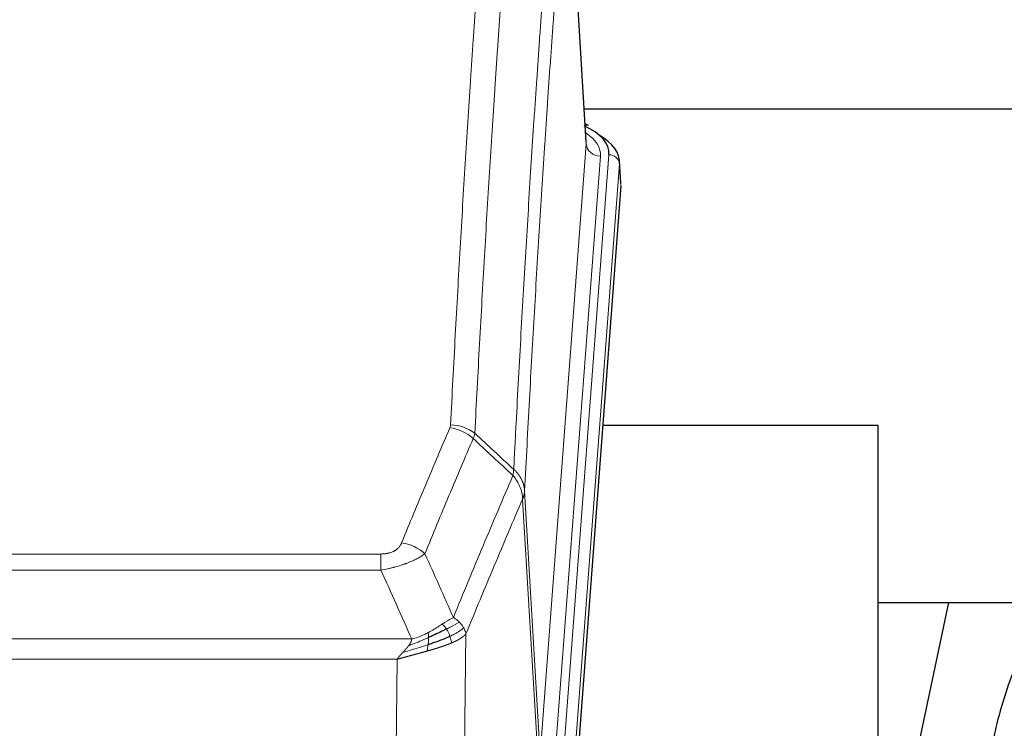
# Model space of a CAD drawing. Header units: inches. Extents: x 0 to 23760, y -13 to 16800.
# Tile 194 of 209: x 18155 to 18434, y 14155 to 14356. Entities that reach past the tile are written whole.
import ezdxf

# ---------------------------------------------------------------- set-up
doc = ezdxf.new("R2010")
doc.units = ezdxf.units.IN
doc.layers.add('254', color=7, linetype='Continuous', true_color=0xffffff)

msp = doc.modelspace()

# ---------------------------------------------------------------- linework, layer by layer
at = {"layer": '254', "color": 110, "linetype": 'Continuous', "lineweight": 13}
for p, q in [((18315.481, 14320.661), (18310.233, 14407.251)), ((18302.414, 14147.888), (18315.481, 14320.661)), ((18319.473, 14317.235), (18306.406, 14144.462)), ((18308.754, 14144.309), (18321.864, 14317.67)), ((18324.858, 14315.1), (18311.748, 14141.739)), ((18325.239, 14308.82), (18324.858, 14315.1)), ((18298.038, 14222.565), (18302.414, 14147.888)), ((18301.833, 14145.979), (18297.481, 14220.231)), ((18052.046, 14204.684), (18257.388, 14204.684)), ((18257.388, 14200.12), (18257.388, 14204.684)), ((18257.388, 14200.12), (18052.046, 14200.12)), ((18281.439, 14182.086), (18280.481, 14106.436)), ((18043.314, 14180.641), (18266.12, 14180.641)), ((18262.007, 14174.897), (18047.427, 14174.897)), ((18261.038, 14098.401), (18262.007, 14174.897))]:
    msp.add_line(p, q, dxfattribs=at)
at = {"layer": '254', "color": 2, "linetype": 'Continuous', "lineweight": 25}
for p, q in [((18315.485, 14321.237), (18310.235, 14407.873)), ((18314.879, 14330.631), (18481.067, 14330.631)), ((18316.117, 14325.944), (18315.173, 14326.379)), ((18325.245, 14309.604), (18324.864, 14315.886)), ((18325.239, 14308.82), (18312.121, 14135.367)), ((18398.057, 14241.056), (18320.114, 14241.056)), ((18398.057, 14052.255), (18398.057, 14241.056)), ((18398.052, 14190.977), (18469.73, 14190.977)), ((18417.9, 14190.975), (18398.057, 14096.819))]:
    msp.add_line(p, q, dxfattribs=at)
for centre, major_axis, ratio, start_param, end_param in [((18297.845, 14318.044), (24.034, 0.016), 0.461198, 6.2480186, 7.0671317), ((18314.859, 14323.22), (1.258, 2.724), 0.6272114, 6.2831797, 6.7581181), ((18297.845, 14315.383), (27.03, 0.194), 0.4633579, 6.2451225, 6.9481136)]:
    msp.add_ellipse(centre, major_axis=major_axis, ratio=ratio, start_param=start_param, end_param=end_param, dxfattribs=at)
at = {"layer": '254', "color": 110, "linetype": 'Continuous', "lineweight": 13}
for centre, major_axis, ratio, start_param, end_param in [((18295.453, 14317.609), (24.034, 0.016), 0.461198, 6.2480186, 6.8801307), ((18319.473, 14320.783), (3.989, -0.302), 0.8864705, 3.2608937, 4.7793301), ((18321.864, 14315.009), (2.991, -0.226), 0.8864705, 0.119301, 1.6377375), ((18276.896, 14232.144), (-9.188, 3.948), 0.8056434, 4.2999866, 5.045624), ((18277.084, 14232.936), (-9.987, 0.512), 0.8285973, 3.9974013, 4.7548106), ((18263.235, 14199.682), (9.245, -3.812), 0.7933159, 1.14397, 1.886928)]:
    msp.add_ellipse(centre, major_axis=major_axis, ratio=ratio, start_param=start_param, end_param=end_param, dxfattribs=at)
for points, knots in [([(18277.084, 14241.225), (18277.522, 14249.804), (18278.412, 14266.722), (18279.333, 14283.164), (18280.035, 14295.317), (18280.271, 14299.339), (18280.746, 14307.321), (18280.986, 14311.283), (18281.712, 14323.078), (18282.203, 14330.82), (18282.826, 14340.344), (18282.952, 14342.241), (18283.203, 14346.02), (18283.581, 14351.664), (18283.964, 14357.238), (18284.734, 14368.293), (18285.777, 14382.782), (18287.384, 14403.767), (18288.485, 14417.257), (18289.042, 14423.877)], [0, 0, 0, 0, 0.125, 0.25, 0.25, 0.3125, 0.3125, 0.375, 0.375, 0.5, 0.5, 0.53125, 0.53125, 0.5625, 0.625, 0.625, 0.75, 0.875, 1, 1, 1, 1]), ([(18295.926, 14421.287), (18295.367, 14414.675), (18294.265, 14401.2), (18292.656, 14380.24), (18291.612, 14365.767), (18290.84, 14354.726), (18290.457, 14349.158), (18290.078, 14343.52), (18289.827, 14339.746), (18289.701, 14337.851), (18289.077, 14328.338), (18288.585, 14320.605), (18287.859, 14308.824), (18287.619, 14304.867), (18287.142, 14296.894), (18286.906, 14292.877), (18286.203, 14280.739), (18285.281, 14264.316), (18284.39, 14247.417), (18283.951, 14238.849)], [0, 0, 0, 0, 0.125, 0.25, 0.375, 0.375, 0.4375, 0.46875, 0.46875, 0.5, 0.5, 0.625, 0.625, 0.6875, 0.6875, 0.75, 0.75, 0.875, 1, 1, 1, 1]), ([(18294.948, 14228.627), (18295.004, 14229.717), (18295.06, 14230.805), (18295.172, 14232.978), (18295.34, 14236.231), (18295.736, 14243.781), (18296.08, 14250.183), (18296.773, 14262.892), (18297.713, 14279.59), (18299.171, 14303.891), (18300.176, 14319.596), (18300.75, 14328.29), (18300.814, 14329.254), (18300.942, 14331.178), (18301.134, 14334.058), (18301.586, 14340.737), (18301.977, 14346.389), (18302.306, 14351.06), (18302.372, 14351.992), (18302.503, 14353.852), (18302.702, 14356.636), (18303.167, 14363.09), (18303.57, 14368.548), (18304.381, 14379.367), (18305.478, 14393.532), (18306.606, 14407.176), (18307.177, 14413.867)], [0, 0, 0, 0, 0.015625, 0.015625, 0.03125, 0.0625, 0.125, 0.125, 0.25, 0.375, 0.5, 0.5, 0.515625, 0.515625, 0.53125, 0.5625, 0.625, 0.625, 0.640625, 0.640625, 0.65625, 0.6875, 0.75, 0.75, 0.875, 1, 1, 1, 1]), ([(18310.233, 14407.251), (18309.663, 14400.578), (18308.538, 14386.972), (18307.444, 14372.847), (18306.635, 14362.059), (18306.233, 14356.617), (18305.769, 14350.182), (18305.572, 14347.406), (18305.44, 14345.551), (18305.375, 14344.622), (18305.047, 14339.965), (18304.657, 14334.329), (18304.206, 14327.67), (18304.014, 14324.799), (18303.887, 14322.88), (18303.823, 14321.919), (18303.251, 14313.251), (18302.249, 14297.594), (18300.795, 14273.368), (18299.388, 14248.399), (18298.482, 14231.259), (18298.038, 14222.565)], [0, 0, 0, 0, 0.125, 0.25, 0.25, 0.3125, 0.34375, 0.359375, 0.359375, 0.375, 0.375, 0.4375, 0.46875, 0.484375, 0.484375, 0.5, 0.5, 0.625, 0.75, 0.875, 1, 1, 1, 1]), ([(18263.235, 14207.838), (18264.369, 14210.599), (18265.504, 14213.349), (18267.777, 14218.827), (18268.914, 14221.555), (18272.33, 14229.703), (18274.611, 14235.089), (18276.896, 14240.43)], [0, 0, 0, 0, 0.25, 0.25, 0.5, 0.5, 1, 1, 1, 1]), ([(18277.084, 14241.225), (18277.077, 14241.091), (18277.058, 14240.957), (18276.996, 14240.692), (18276.952, 14240.561), (18276.896, 14240.43)], [0, 0, 0, 0, 0.5, 0.5, 1, 1, 1, 1]), ([(18283.493, 14237.343), (18281.205, 14232.007), (18278.921, 14226.625), (18275.501, 14218.484), (18274.362, 14215.759), (18272.087, 14210.287), (18270.951, 14207.539), (18269.815, 14204.78)], [0, 0, 0, 0, 0.5, 0.5, 0.75, 0.75, 1, 1, 1, 1]), ([(18277.882, 14186.732), (18279.28, 14190.147), (18280.68, 14193.545), (18283.482, 14200.307), (18284.885, 14203.671), (18289.098, 14213.71), (18291.914, 14220.334), (18294.736, 14226.889)], [0, 0, 0, 0, 0.25, 0.25, 0.5, 0.5, 1, 1, 1, 1]), ([(18294.948, 14228.627), (18294.927, 14228.363), (18294.912, 14228.076), (18294.854, 14227.486), (18294.811, 14227.183), (18294.736, 14226.889)], [0, 0, 0, 0, 0.5, 0.5, 1, 1, 1, 1]), ([(18294.736, 14226.889), (18295.145, 14226.406), (18295.518, 14225.896), (18296.176, 14224.832), (18296.462, 14224.279), (18296.933, 14223.148), (18297.119, 14222.569), (18297.382, 14221.402), (18297.46, 14220.814), (18297.481, 14220.231)], [0, 0, 0, 0, 0.25, 0.25, 0.5, 0.5, 0.75, 0.75, 1, 1, 1, 1]), ([(18294.948, 14228.627), (18294.961, 14228.615), (18294.986, 14228.592), (18295.024, 14228.558), (18295.062, 14228.523), (18295.101, 14228.487), (18295.139, 14228.452), (18295.177, 14228.415), (18295.216, 14228.378), (18295.254, 14228.341), (18295.293, 14228.304), (18295.332, 14228.265), (18295.371, 14228.227), (18295.41, 14228.188), (18295.449, 14228.148), (18295.488, 14228.108), (18295.527, 14228.067), (18295.566, 14228.026), (18295.605, 14227.985), (18295.644, 14227.943), (18295.684, 14227.9), (18295.723, 14227.857), (18295.762, 14227.813), (18295.801, 14227.769), (18295.841, 14227.725), (18295.88, 14227.68), (18295.919, 14227.634), (18295.958, 14227.588), (18295.997, 14227.541), (18296.036, 14227.494), (18296.075, 14227.446), (18296.114, 14227.398), (18296.153, 14227.349), (18296.191, 14227.3), (18296.23, 14227.25), (18296.268, 14227.2), (18296.307, 14227.149), (18296.345, 14227.098), (18296.383, 14227.046), (18296.421, 14226.993), (18296.459, 14226.94), (18296.497, 14226.887), (18296.534, 14226.832), (18296.571, 14226.778), (18296.609, 14226.723), (18296.645, 14226.667), (18296.682, 14226.61), (18296.719, 14226.553), (18296.755, 14226.496), (18296.791, 14226.438), (18296.826, 14226.379), (18296.862, 14226.32), (18296.897, 14226.261), (18296.932, 14226.2), (18296.967, 14226.139), (18297.001, 14226.078), (18297.035, 14226.016), (18297.068, 14225.954), (18297.102, 14225.89), (18297.137, 14225.822), (18297.174, 14225.749), (18297.212, 14225.672), (18297.25, 14225.594), (18297.286, 14225.515), (18297.322, 14225.437), (18297.357, 14225.358), (18297.392, 14225.279), (18297.425, 14225.199), (18297.458, 14225.119), (18297.489, 14225.04), (18297.52, 14224.959), (18297.55, 14224.879), (18297.579, 14224.799), (18297.608, 14224.718), (18297.635, 14224.637), (18297.662, 14224.556), (18297.688, 14224.474), (18297.712, 14224.393), (18297.736, 14224.311), (18297.76, 14224.229), (18297.782, 14224.147), (18297.803, 14224.065), (18297.824, 14223.982), (18297.843, 14223.9), (18297.862, 14223.817), (18297.88, 14223.734), (18297.897, 14223.651), (18297.913, 14223.568), (18297.929, 14223.485), (18297.943, 14223.402), (18297.956, 14223.318), (18297.969, 14223.235), (18297.981, 14223.151), (18297.992, 14223.068), (18298.002, 14222.984), (18298.011, 14222.9), (18298.019, 14222.816), (18298.026, 14222.733), (18298.032, 14222.649), (18298.036, 14222.593), (18298.038, 14222.565)], [0, 0, 0, 0, 0.0069372, 0.0139334, 0.0209887, 0.028103, 0.0352764, 0.0425088, 0.0498003, 0.0571509, 0.0645605, 0.0720292, 0.0795569, 0.0871437, 0.0947896, 0.1024945, 0.1102584, 0.1180815, 0.1259636, 0.1339048, 0.141905, 0.1499643, 0.1580827, 0.1662601, 0.1744966, 0.1827922, 0.1911468, 0.1995605, 0.2080333, 0.2165651, 0.225156, 0.233806, 0.2425151, 0.2512832, 0.2601104, 0.2689967, 0.277942, 0.2869465, 0.29601, 0.3051325, 0.3143142, 0.3235549, 0.3328547, 0.3422136, 0.3516315, 0.3611085, 0.3706446, 0.3802398, 0.3898941, 0.3996074, 0.4093798, 0.4192113, 0.4291019, 0.4390515, 0.4490602, 0.459128, 0.4692549, 0.4794409, 0.4896859, 0.4999901, 0.5124905, 0.524991, 0.5374914, 0.5499918, 0.5624922, 0.5749926, 0.587493, 0.5999934, 0.6124937, 0.6249941, 0.6374944, 0.6499948, 0.6624951, 0.6749954, 0.6874957, 0.699996, 0.7124963, 0.7249966, 0.7374968, 0.7499971, 0.7624973, 0.7749976, 0.7874978, 0.799998, 0.8124982, 0.8249984, 0.8374986, 0.8499988, 0.8624989, 0.8749991, 0.8874992, 0.8999993, 0.9124995, 0.9249996, 0.9374997, 0.9499998, 0.9624998, 0.9749999, 0.9875, 1, 1, 1, 1]), ([(18298.038, 14222.565), (18298.037, 14222.558), (18298.036, 14222.532), (18298.032, 14222.475), (18298.026, 14222.384), (18298.014, 14222.257), (18297.995, 14222.095), (18297.967, 14221.897), (18297.925, 14221.665), (18297.881, 14221.466), (18297.842, 14221.312), (18297.817, 14221.216), (18297.791, 14221.122), (18297.764, 14221.031), (18297.737, 14220.941), (18297.709, 14220.854), (18297.681, 14220.769), (18297.652, 14220.685), (18297.624, 14220.605), (18297.595, 14220.526), (18297.567, 14220.449), (18297.538, 14220.375), (18297.51, 14220.302), (18297.491, 14220.255), (18297.481, 14220.231)], [0, 0, 0, 0, 0.0092499, 0.0337179, 0.073404, 0.128308, 0.1984299, 0.2837694, 0.3843264, 0.5001005, 0.5424888, 0.5838484, 0.6241794, 0.6634821, 0.7017567, 0.7390032, 0.7752221, 0.8104134, 0.8445775, 0.8777146, 0.909825, 0.9409091, 0.9709673, 1, 1, 1, 1]), ([(18297.481, 14220.231), (18294.796, 14213.998), (18292.116, 14207.703), (18288.105, 14198.167), (18286.77, 14194.973), (18284.102, 14188.553), (18282.77, 14185.327), (18281.439, 14182.086)], [0, 0, 0, 0, 0.5, 0.5, 0.75, 0.75, 1, 1, 1, 1]), ([(18263.235, 14207.838), (18263.214, 14207.787), (18263.192, 14207.736), (18263.146, 14207.634), (18263.122, 14207.583), (18263.046, 14207.432), (18262.992, 14207.332), (18262.874, 14207.134), (18262.811, 14207.037), (18262.674, 14206.844), (18262.601, 14206.749), (18262.443, 14206.561), (18262.359, 14206.468), (18262.224, 14206.332), (18262.178, 14206.286), (18262.081, 14206.197), (18262.031, 14206.152), (18261.878, 14206.021), (18261.77, 14205.937), (18261.542, 14205.774), (18261.422, 14205.695), (18261.232, 14205.582), (18261.135, 14205.527), (18261.034, 14205.474), (18260.966, 14205.438), (18260.931, 14205.421), (18260.757, 14205.335), (18260.613, 14205.272), (18260.166, 14205.095), (18259.849, 14204.996), (18259.429, 14204.896), (18259.343, 14204.877), (18259.17, 14204.842), (18259.084, 14204.826), (18258.822, 14204.782), (18258.646, 14204.758), (18258.291, 14204.721), (18258.113, 14204.707), (18257.752, 14204.688), (18257.571, 14204.684), (18257.388, 14204.684)], [0, 0, 0, 0, 0.03125, 0.03125, 0.0625, 0.0625, 0.125, 0.125, 0.1875, 0.1875, 0.25, 0.25, 0.3125, 0.3125, 0.34375, 0.34375, 0.375, 0.375, 0.4375, 0.4375, 0.5, 0.5, 0.53125, 0.546875, 0.546875, 0.5625, 0.5625, 0.625, 0.625, 0.75, 0.75, 0.78125, 0.78125, 0.8125, 0.8125, 0.875, 0.875, 0.9375, 0.9375, 1, 1, 1, 1]), ([(18269.815, 14204.78), (18269.518, 14204.547), (18269.191, 14204.316), (18268.478, 14203.859), (18268.092, 14203.632), (18267.464, 14203.296), (18267.192, 14203.157), (18266.906, 14203.018), (18266.791, 14202.963), (18266.733, 14202.935), (18266.558, 14202.853), (18266.439, 14202.798), (18265.837, 14202.527), (18265.327, 14202.316), (18264.655, 14202.06), (18264.519, 14202.01), (18264.312, 14201.934), (18264.242, 14201.909), (18264.103, 14201.859), (18264.033, 14201.835), (18263.68, 14201.712), (18263.394, 14201.616), (18262.517, 14201.335), (18261.913, 14201.157), (18261.209, 14200.968), (18261.13, 14200.947), (18260.973, 14200.906), (18260.894, 14200.885), (18260.656, 14200.824), (18260.496, 14200.784), (18260.017, 14200.667), (18259.694, 14200.591), (18258.719, 14200.374), (18258.059, 14200.241), (18257.388, 14200.12)], [0, 0, 0, 0, 0.125, 0.125, 0.25, 0.25, 0.3125, 0.328125, 0.328125, 0.34375, 0.34375, 0.375, 0.375, 0.5, 0.5, 0.53125, 0.53125, 0.546875, 0.546875, 0.5625, 0.5625, 0.625, 0.625, 0.75, 0.75, 0.765625, 0.765625, 0.78125, 0.78125, 0.8125, 0.8125, 0.875, 0.875, 1, 1, 1, 1]), ([(18274.707, 14184.837), (18274.557, 14184.74), (18274.406, 14184.642), (18273.792, 14184.245), (18273.312, 14183.938), (18272.318, 14183.324), (18271.804, 14183.017), (18271.096, 14182.623), (18270.918, 14182.525), (18270.738, 14182.429)], [0, 0, 0, 0, 0.125, 0.125, 0.5, 0.5, 0.875, 0.875, 1, 1, 1, 1]), ([(18277.882, 14186.732), (18277.189, 14186.405), (18276.423, 14185.939), (18275.296, 14185.219), (18275.006, 14185.031), (18274.707, 14184.837)], [0, 0, 0, 0, 0.75, 0.75, 1, 1, 1, 1]), ([(18275.931, 14183.457), (18275.833, 14183.612), (18275.731, 14183.76), (18275.474, 14184.104), (18275.317, 14184.288), (18275.006, 14184.603), (18274.853, 14184.735), (18274.707, 14184.837)], [0, 0, 0, 0, 0.25, 0.25, 0.625, 0.625, 1, 1, 1, 1]), ([(18279.589, 14185.388), (18278.891, 14185.005), (18278.02, 14184.533), (18276.659, 14183.827), (18276.303, 14183.644), (18275.931, 14183.457)], [0, 0, 0, 0, 0.75, 0.75, 1, 1, 1, 1]), ([(18279.589, 14185.388), (18279.467, 14185.511), (18279.339, 14185.633), (18279.006, 14185.928), (18278.796, 14186.1), (18278.354, 14186.427), (18278.123, 14186.584), (18277.882, 14186.732)], [0, 0, 0, 0, 0.25, 0.25, 0.625, 0.625, 1, 1, 1, 1]), ([(18280.8, 14183.8), (18280.761, 14183.869), (18280.72, 14183.938), (18280.553, 14184.214), (18280.414, 14184.418), (18280.11, 14184.816), (18279.946, 14185.011), (18279.711, 14185.263), (18279.651, 14185.326), (18279.589, 14185.388)], [0, 0, 0, 0, 0.125, 0.125, 0.5, 0.5, 0.875, 0.875, 1, 1, 1, 1]), ([(18270.738, 14182.429), (18270.377, 14182.237), (18270.01, 14182.052), (18268.516, 14181.349), (18267.34, 14180.906), (18266.12, 14180.641)], [0, 0, 0, 0, 0.25, 0.25, 1, 1, 1, 1]), ([(18270.888, 14181.06), (18270.89, 14181.215), (18270.888, 14181.363), (18270.875, 14181.706), (18270.859, 14181.89), (18270.81, 14182.202), (18270.778, 14182.331), (18270.738, 14182.429)], [0, 0, 0, 0, 0.25, 0.25, 0.625, 0.625, 1, 1, 1, 1]), ([(18276.917, 14181.384), (18276.886, 14181.472), (18276.854, 14181.561), (18276.719, 14181.918), (18276.606, 14182.189), (18276.357, 14182.717), (18276.221, 14182.975), (18276.029, 14183.3), (18275.981, 14183.379), (18275.931, 14183.457)], [0, 0, 0, 0, 0.125, 0.125, 0.5, 0.5, 0.875, 0.875, 1, 1, 1, 1]), ([(18280.8, 14183.8), (18280.187, 14183.216), (18279.292, 14182.607), (18277.762, 14181.792), (18277.352, 14181.588), (18276.917, 14181.384)], [0, 0, 0, 0, 0.75, 0.75, 1, 1, 1, 1]), ([(18281.439, 14182.086), (18281.433, 14182.079), (18281.421, 14182.065), (18281.403, 14182.043), (18281.385, 14182.022), (18281.366, 14182.001), (18281.348, 14181.979), (18281.329, 14181.958), (18281.31, 14181.937), (18281.291, 14181.916), (18281.272, 14181.895), (18281.252, 14181.875), (18281.233, 14181.854), (18281.213, 14181.833), (18281.193, 14181.813), (18281.173, 14181.792), (18281.153, 14181.772), (18281.132, 14181.752), (18281.112, 14181.731), (18281.091, 14181.711), (18281.07, 14181.691), (18281.049, 14181.671), (18281.028, 14181.652), (18281.007, 14181.632), (18280.986, 14181.612), (18280.964, 14181.592), (18280.942, 14181.573), (18280.921, 14181.554), (18280.899, 14181.534), (18280.877, 14181.515), (18280.855, 14181.496), (18280.833, 14181.477), (18280.81, 14181.458), (18280.788, 14181.439), (18280.765, 14181.42), (18280.743, 14181.401), (18280.72, 14181.383), (18280.697, 14181.364), (18280.674, 14181.346), (18280.651, 14181.327), (18280.628, 14181.309), (18280.605, 14181.291), (18280.582, 14181.273), (18280.558, 14181.254), (18280.535, 14181.237), (18280.511, 14181.219), (18280.487, 14181.201), (18280.464, 14181.183), (18280.44, 14181.165), (18280.416, 14181.148), (18280.392, 14181.13), (18280.368, 14181.113), (18280.344, 14181.096), (18280.32, 14181.079), (18280.296, 14181.061), (18280.272, 14181.044), (18280.247, 14181.027), (18280.223, 14181.011), (18280.199, 14180.994), (18280.174, 14180.977), (18280.15, 14180.96), (18280.125, 14180.944), (18280.1, 14180.927), (18280.076, 14180.911), (18280.051, 14180.895), (18280.026, 14180.879), (18280.002, 14180.862), (18279.977, 14180.846), (18279.952, 14180.83), (18279.927, 14180.814), (18279.902, 14180.799), (18279.877, 14180.783), (18279.852, 14180.767), (18279.827, 14180.752), (18279.802, 14180.736), (18279.777, 14180.721), (18279.752, 14180.706), (18279.727, 14180.69), (18279.702, 14180.675), (18279.677, 14180.66), (18279.652, 14180.645), (18279.627, 14180.63), (18279.602, 14180.615), (18279.577, 14180.601), (18279.552, 14180.586), (18279.527, 14180.571), (18279.502, 14180.557), (18279.477, 14180.542), (18279.452, 14180.528), (18279.427, 14180.514), (18279.402, 14180.499), (18279.377, 14180.485), (18279.351, 14180.471), (18279.326, 14180.457), (18279.301, 14180.443), (18279.276, 14180.43), (18279.252, 14180.416), (18279.227, 14180.402), (18279.202, 14180.389), (18279.177, 14180.375), (18279.152, 14180.362), (18279.127, 14180.348), (18279.102, 14180.335), (18279.077, 14180.322), (18279.053, 14180.309), (18279.028, 14180.296), (18279.003, 14180.283), (18278.979, 14180.27), (18278.954, 14180.257), (18278.929, 14180.244), (18278.905, 14180.232), (18278.88, 14180.219), (18278.856, 14180.206), (18278.832, 14180.194), (18278.807, 14180.182), (18278.783, 14180.169), (18278.759, 14180.157), (18278.735, 14180.145), (18278.71, 14180.133), (18278.686, 14180.121), (18278.662, 14180.109), (18278.638, 14180.097), (18278.614, 14180.085), (18278.59, 14180.074), (18278.567, 14180.062), (18278.543, 14180.051), (18278.519, 14180.039), (18278.496, 14180.028), (18278.472, 14180.016), (18278.449, 14180.005), (18278.425, 14179.994), (18278.402, 14179.983), (18278.379, 14179.972), (18278.356, 14179.961), (18278.332, 14179.95), (18278.309, 14179.939), (18278.286, 14179.928), (18278.264, 14179.918), (18278.241, 14179.907), (18278.218, 14179.896), (18278.195, 14179.886), (18278.173, 14179.875), (18278.15, 14179.865), (18278.128, 14179.855), (18278.106, 14179.845), (18278.084, 14179.835), (18278.061, 14179.824), (18278.039, 14179.814), (18278.017, 14179.805), (18277.996, 14179.795), (18277.974, 14179.785), (18277.952, 14179.775), (18277.931, 14179.766), (18277.909, 14179.756), (18277.888, 14179.746), (18277.867, 14179.737), (18277.845, 14179.728), (18277.824, 14179.718), (18277.803, 14179.709), (18277.783, 14179.7), (18277.762, 14179.691), (18277.741, 14179.682), (18277.721, 14179.673), (18277.7, 14179.664), (18277.68, 14179.655), (18277.66, 14179.646), (18277.64, 14179.638), (18277.62, 14179.629), (18277.6, 14179.62), (18277.58, 14179.612), (18277.56, 14179.603), (18277.541, 14179.595), (18277.521, 14179.587), (18277.502, 14179.578), (18277.483, 14179.57), (18277.464, 14179.562), (18277.445, 14179.554), (18277.426, 14179.546), (18277.413, 14179.541), (18277.407, 14179.538)], [0, 0, 0, 0, 0.0080212, 0.0160154, 0.0239827, 0.0319231, 0.0398365, 0.0477229, 0.0555824, 0.0634149, 0.0712205, 0.0789992, 0.0867509, 0.0944756, 0.1021734, 0.1098443, 0.1174881, 0.1251051, 0.1326951, 0.1402581, 0.1477942, 0.1553034, 0.1627856, 0.1702408, 0.1776691, 0.1850704, 0.1924448, 0.1997923, 0.2071128, 0.2144063, 0.2216729, 0.2289126, 0.2361253, 0.243311, 0.2504698, 0.2576016, 0.2647065, 0.2717845, 0.2788355, 0.2858595, 0.2928566, 0.2998268, 0.30677, 0.3136862, 0.3205755, 0.3274379, 0.3342733, 0.3410817, 0.3478632, 0.3546178, 0.3613454, 0.3680461, 0.3747198, 0.3813665, 0.3879863, 0.3945792, 0.4011451, 0.4076841, 0.4141961, 0.4206811, 0.4271393, 0.4335704, 0.4399746, 0.4463519, 0.4527022, 0.4590256, 0.465322, 0.4715915, 0.477834, 0.4840496, 0.4902382, 0.4963999, 0.5025346, 0.5086424, 0.5147232, 0.5207771, 0.526804, 0.532804, 0.5387771, 0.5447232, 0.5506423, 0.5565345, 0.5623997, 0.568238, 0.5740494, 0.5798338, 0.5855912, 0.5913217, 0.5970253, 0.6027019, 0.6083515, 0.6139742, 0.61957, 0.6251388, 0.6306807, 0.6361956, 0.6416836, 0.6471446, 0.6525787, 0.6579858, 0.663366, 0.6687192, 0.6740455, 0.6793448, 0.6846172, 0.6898627, 0.6950812, 0.7002727, 0.7054373, 0.710575, 0.7156857, 0.7207694, 0.7258262, 0.7308561, 0.735859, 0.740835, 0.745784, 0.7507061, 0.7556012, 0.7604694, 0.7653107, 0.7701249, 0.7749123, 0.7796727, 0.7844061, 0.7891127, 0.7937922, 0.7984448, 0.8030705, 0.8076692, 0.812241, 0.8167858, 0.8213037, 0.8257947, 0.8302587, 0.8346957, 0.8391058, 0.843489, 0.8478452, 0.8521745, 0.8564768, 0.8607522, 0.8650006, 0.8692221, 0.8734166, 0.8775842, 0.8817249, 0.8858386, 0.8899254, 0.8939852, 0.8980181, 0.902024, 0.906003, 0.909955, 0.9138802, 0.9177783, 0.9216495, 0.9254938, 0.9293111, 0.9331015, 0.936865, 0.9406015, 0.944311, 0.9479937, 0.9516493, 0.9552781, 0.9588799, 0.9624547, 0.9660026, 0.9695236, 0.9730176, 0.9764847, 0.9799249, 0.9833381, 0.9867243, 0.9900837, 0.993416, 0.9967215, 1, 1, 1, 1]), ([(18281.439, 14182.086), (18281.355, 14182.52), (18281.213, 14182.953), (18280.95, 14183.52), (18280.878, 14183.66), (18280.8, 14183.8)], [0, 0, 0, 0, 0.75, 0.75, 1, 1, 1, 1]), ([(18270.719, 14179), (18270.141, 14178.809), (18269.553, 14178.621), (18267.18, 14177.879), (18265.35, 14177.349), (18263.578, 14176.845)], [0, 0, 0, 0, 0.25, 0.25, 1, 1, 1, 1]), ([(18263.578, 14176.845), (18263.592, 14176.86), (18263.62, 14176.891), (18263.662, 14176.935), (18263.702, 14176.979), (18263.742, 14177.022), (18263.78, 14177.064), (18263.817, 14177.104), (18263.854, 14177.143), (18263.889, 14177.181), (18263.923, 14177.218), (18263.956, 14177.254), (18263.988, 14177.289), (18264.02, 14177.322), (18264.05, 14177.355), (18264.078, 14177.386), (18264.106, 14177.416), (18264.133, 14177.445), (18264.159, 14177.473), (18264.184, 14177.5), (18264.207, 14177.526), (18264.23, 14177.55), (18264.252, 14177.573), (18264.272, 14177.596), (18264.291, 14177.617), (18264.31, 14177.637), (18264.327, 14177.655), (18264.344, 14177.673), (18264.359, 14177.689), (18264.373, 14177.705), (18264.386, 14177.719), (18264.398, 14177.732), (18264.409, 14177.744), (18264.419, 14177.755), (18264.428, 14177.765), (18264.436, 14177.773), (18264.443, 14177.781), (18264.448, 14177.787), (18264.453, 14177.792), (18264.466, 14177.806), (18264.486, 14177.829), (18264.515, 14177.861), (18264.544, 14177.893), (18264.572, 14177.925), (18264.6, 14177.957), (18264.628, 14177.988), (18264.655, 14178.019), (18264.682, 14178.05), (18264.709, 14178.08), (18264.735, 14178.111), (18264.761, 14178.141), (18264.787, 14178.171), (18264.812, 14178.2), (18264.837, 14178.23), (18264.862, 14178.259), (18264.886, 14178.288), (18264.91, 14178.317), (18264.934, 14178.345), (18264.957, 14178.373), (18264.98, 14178.401), (18265.003, 14178.429), (18265.025, 14178.456), (18265.047, 14178.483), (18265.069, 14178.51), (18265.09, 14178.537), (18265.111, 14178.563), (18265.132, 14178.59), (18265.152, 14178.616), (18265.172, 14178.641), (18265.192, 14178.667), (18265.211, 14178.692), (18265.23, 14178.717), (18265.243, 14178.734), (18265.249, 14178.742)], [0, 0, 0, 0, 0.0247661, 0.0489206, 0.0724636, 0.0953949, 0.1177147, 0.1394229, 0.1605195, 0.1810045, 0.2008779, 0.2201398, 0.23879, 0.2568287, 0.2742558, 0.2910713, 0.3072753, 0.3228676, 0.3378484, 0.3522176, 0.3659752, 0.3791212, 0.3916556, 0.4035785, 0.4148897, 0.4255894, 0.4356775, 0.445154, 0.454019, 0.4622723, 0.4699141, 0.4769443, 0.4833629, 0.48917, 0.4943654, 0.4989493, 0.5029216, 0.5062824, 0.5090316, 0.5111692, 0.5284651, 0.5456049, 0.5625886, 0.5794163, 0.5960881, 0.612604, 0.6289642, 0.6451687, 0.6612176, 0.6771111, 0.6928491, 0.7084319, 0.7238594, 0.7391318, 0.7542492, 0.7692118, 0.7840195, 0.7986726, 0.8131712, 0.8275153, 0.8417051, 0.8557408, 0.8696224, 0.8833501, 0.8969241, 0.9103445, 0.9236114, 0.936725, 0.9496856, 0.9624932, 0.975148, 0.9876502, 1, 1, 1, 1]), ([(18270.888, 14181.06), (18270.43, 14180.856), (18269.966, 14180.652), (18268.096, 14179.847), (18266.659, 14179.264), (18265.249, 14178.742)], [0, 0, 0, 0, 0.25, 0.25, 1, 1, 1, 1]), ([(18265.249, 14178.742), (18265.257, 14178.753), (18265.273, 14178.774), (18265.297, 14178.806), (18265.32, 14178.838), (18265.343, 14178.87), (18265.365, 14178.901), (18265.388, 14178.933), (18265.41, 14178.964), (18265.431, 14178.996), (18265.453, 14179.027), (18265.474, 14179.058), (18265.494, 14179.089), (18265.515, 14179.12), (18265.535, 14179.151), (18265.554, 14179.182), (18265.574, 14179.212), (18265.593, 14179.243), (18265.611, 14179.273), (18265.63, 14179.304), (18265.648, 14179.334), (18265.665, 14179.364), (18265.683, 14179.394), (18265.7, 14179.424), (18265.716, 14179.454), (18265.733, 14179.484), (18265.749, 14179.513), (18265.764, 14179.543), (18265.78, 14179.572), (18265.795, 14179.602), (18265.809, 14179.631), (18265.824, 14179.66), (18265.838, 14179.689), (18265.851, 14179.718), (18265.865, 14179.747), (18265.878, 14179.775), (18265.89, 14179.804), (18265.903, 14179.833), (18265.915, 14179.861), (18265.927, 14179.889), (18265.938, 14179.918), (18265.949, 14179.946), (18265.96, 14179.974), (18265.97, 14180.002), (18265.98, 14180.029), (18265.99, 14180.057), (18265.999, 14180.085), (18266.008, 14180.112), (18266.017, 14180.14), (18266.025, 14180.167), (18266.033, 14180.194), (18266.041, 14180.221), (18266.049, 14180.248), (18266.056, 14180.275), (18266.062, 14180.302), (18266.069, 14180.328), (18266.075, 14180.355), (18266.081, 14180.382), (18266.086, 14180.408), (18266.091, 14180.434), (18266.096, 14180.46), (18266.1, 14180.486), (18266.104, 14180.512), (18266.108, 14180.538), (18266.111, 14180.564), (18266.115, 14180.59), (18266.117, 14180.615), (18266.119, 14180.632), (18266.12, 14180.641)], [0, 0, 0, 0, 0.0185022, 0.0368847, 0.0551481, 0.073293, 0.0913199, 0.1092294, 0.1270222, 0.1446988, 0.1622598, 0.1797059, 0.1970378, 0.2142561, 0.2313614, 0.2483544, 0.265236, 0.2820066, 0.2986672, 0.3152184, 0.331661, 0.3479958, 0.3642235, 0.380345, 0.3963611, 0.4122725, 0.4280803, 0.4437851, 0.459388, 0.4748898, 0.4902915, 0.5055939, 0.5207981, 0.535905, 0.5509156, 0.565831, 0.5806521, 0.5953801, 0.6100159, 0.6245607, 0.6390157, 0.6533819, 0.6676604, 0.6818526, 0.6959596, 0.7099825, 0.7239227, 0.7377815, 0.75156, 0.7652597, 0.7788818, 0.7924277, 0.8058989, 0.8192966, 0.8326224, 0.8458776, 0.8590638, 0.8721825, 0.8852351, 0.8982233, 0.9111485, 0.9240124, 0.9368166, 0.9495628, 0.9622525, 0.9748874, 0.9874694, 1, 1, 1, 1]), ([(18277.407, 14179.538), (18277.392, 14179.532), (18277.363, 14179.52), (18277.319, 14179.501), (18277.275, 14179.482), (18277.23, 14179.464), (18277.186, 14179.445), (18277.141, 14179.427), (18277.096, 14179.409), (18277.051, 14179.39), (18277.007, 14179.372), (18276.961, 14179.354), (18276.916, 14179.336), (18276.871, 14179.317), (18276.826, 14179.299), (18276.78, 14179.281), (18276.735, 14179.263), (18276.689, 14179.245), (18276.643, 14179.227), (18276.598, 14179.209), (18276.552, 14179.191), (18276.506, 14179.173), (18276.46, 14179.156), (18276.414, 14179.138), (18276.367, 14179.12), (18276.321, 14179.102), (18276.275, 14179.085), (18276.228, 14179.067), (18276.182, 14179.049), (18276.135, 14179.032), (18276.088, 14179.014), (18276.042, 14178.997), (18275.995, 14178.98), (18275.948, 14178.962), (18275.901, 14178.945), (18275.854, 14178.927), (18275.807, 14178.91), (18275.759, 14178.893), (18275.712, 14178.876), (18275.665, 14178.859), (18275.618, 14178.841), (18275.57, 14178.824), (18275.523, 14178.807), (18275.475, 14178.79), (18275.427, 14178.773), (18275.38, 14178.756), (18275.332, 14178.739), (18275.284, 14178.723), (18275.236, 14178.706), (18275.188, 14178.689), (18275.14, 14178.672), (18275.092, 14178.655), (18275.044, 14178.639), (18274.996, 14178.622), (18274.948, 14178.606), (18274.9, 14178.589), (18274.852, 14178.572), (18274.803, 14178.556), (18274.755, 14178.54), (18274.707, 14178.523), (18274.658, 14178.507), (18274.61, 14178.49), (18274.561, 14178.474), (18274.513, 14178.458), (18274.464, 14178.441), (18274.416, 14178.425), (18274.367, 14178.409), (18274.318, 14178.393), (18274.27, 14178.377), (18274.221, 14178.361), (18274.172, 14178.345), (18274.123, 14178.329), (18274.074, 14178.313), (18274.026, 14178.297), (18273.977, 14178.281), (18273.928, 14178.265), (18273.879, 14178.249), (18273.83, 14178.234), (18273.781, 14178.218), (18273.732, 14178.202), (18273.683, 14178.186), (18273.634, 14178.171), (18273.585, 14178.155), (18273.536, 14178.14), (18273.487, 14178.124), (18273.438, 14178.108), (18273.389, 14178.093), (18273.34, 14178.078), (18273.29, 14178.062), (18273.241, 14178.047), (18273.192, 14178.031), (18273.143, 14178.016), (18273.094, 14178.001), (18273.045, 14177.985), (18272.996, 14177.97), (18272.946, 14177.955), (18272.897, 14177.94), (18272.848, 14177.925), (18272.799, 14177.91), (18272.75, 14177.895), (18272.7, 14177.88), (18272.651, 14177.865), (18272.602, 14177.85), (18272.553, 14177.835), (18272.504, 14177.82), (18272.455, 14177.805), (18272.405, 14177.79), (18272.356, 14177.775), (18272.307, 14177.76), (18272.258, 14177.746), (18272.209, 14177.731), (18272.16, 14177.716), (18272.111, 14177.702), (18272.061, 14177.687), (18272.012, 14177.672), (18271.963, 14177.658), (18271.914, 14177.643), (18271.865, 14177.629), (18271.816, 14177.614), (18271.767, 14177.6), (18271.718, 14177.585), (18271.669, 14177.571), (18271.62, 14177.557), (18271.571, 14177.542), (18271.522, 14177.528), (18271.473, 14177.514), (18271.425, 14177.499), (18271.376, 14177.485), (18271.327, 14177.471), (18271.278, 14177.457), (18271.229, 14177.443), (18271.18, 14177.429), (18271.132, 14177.415), (18271.083, 14177.4), (18271.034, 14177.386), (18270.986, 14177.372), (18270.937, 14177.358), (18270.888, 14177.345), (18270.84, 14177.331), (18270.791, 14177.317), (18270.743, 14177.303), (18270.694, 14177.289), (18270.646, 14177.275), (18270.598, 14177.261), (18270.549, 14177.248), (18270.501, 14177.234), (18270.453, 14177.22), (18270.421, 14177.211), (18270.404, 14177.206)], [0, 0, 0, 0, 0.0076941, 0.0153765, 0.0230472, 0.0307061, 0.0383534, 0.045989, 0.0536129, 0.061225, 0.0688255, 0.0764143, 0.0839914, 0.0915567, 0.0991104, 0.1066524, 0.1141827, 0.1217013, 0.1292082, 0.1367034, 0.1441869, 0.1516588, 0.1591189, 0.1665674, 0.1740041, 0.1814292, 0.1888426, 0.1962444, 0.2036344, 0.2110128, 0.2183794, 0.2257344, 0.2330778, 0.2404094, 0.2477294, 0.2550377, 0.2623343, 0.2696193, 0.2768926, 0.2841542, 0.2914041, 0.2986424, 0.305869, 0.313084, 0.3202872, 0.3274789, 0.3346588, 0.3418271, 0.3489838, 0.3561287, 0.3632621, 0.3703837, 0.3774937, 0.3845921, 0.3916788, 0.3987539, 0.4058173, 0.412869, 0.4199092, 0.4269376, 0.4339544, 0.4409596, 0.4479532, 0.454935, 0.4619053, 0.4688639, 0.4758109, 0.4827462, 0.4896699, 0.496582, 0.5034825, 0.5103713, 0.5172485, 0.524114, 0.5309679, 0.5378102, 0.5446409, 0.55146, 0.5582674, 0.5650632, 0.5718474, 0.57862, 0.5853809, 0.5921303, 0.598868, 0.6055941, 0.6123087, 0.6190116, 0.6257029, 0.6323825, 0.6390506, 0.6457071, 0.652352, 0.6589853, 0.665607, 0.672217, 0.6788155, 0.6854024, 0.6919777, 0.6985414, 0.7050935, 0.7116341, 0.718163, 0.7246804, 0.7311862, 0.7376804, 0.744163, 0.750634, 0.7570935, 0.7635413, 0.7699776, 0.7764024, 0.7828155, 0.7892171, 0.7956072, 0.8019856, 0.8083525, 0.8147079, 0.8210516, 0.8273839, 0.8337045, 0.8400136, 0.8463112, 0.8525972, 0.8588716, 0.8651345, 0.8713859, 0.8776257, 0.8838539, 0.8900706, 0.8962758, 0.9024695, 0.9086516, 0.9148221, 0.9209812, 0.9271287, 0.9332646, 0.9393891, 0.945502, 0.9516034, 0.9576933, 0.9637717, 0.9698385, 0.9758938, 0.9819376, 0.9879699, 0.9939907, 1, 1, 1, 1]), ([(18270.404, 14177.206), (18270.438, 14177.378), (18270.477, 14177.574), (18270.559, 14178.006), (18270.602, 14178.241), (18270.669, 14178.654), (18270.695, 14178.825), (18270.719, 14179)], [0, 0, 0, 0, 0.375, 0.375, 0.75, 0.75, 1, 1, 1, 1]), ([(18270.719, 14179), (18270.731, 14179.087), (18270.743, 14179.174), (18270.787, 14179.527), (18270.816, 14179.796), (18270.86, 14180.321), (18270.875, 14180.579), (18270.885, 14180.903), (18270.887, 14180.982), (18270.888, 14181.06)], [0, 0, 0, 0, 0.125, 0.125, 0.5, 0.5, 0.875, 0.875, 1, 1, 1, 1]), ([(18277.407, 14179.538), (18277.336, 14179.899), (18277.237, 14180.358), (18277.035, 14181.033), (18276.979, 14181.207), (18276.917, 14181.384)], [0, 0, 0, 0, 0.75, 0.75, 1, 1, 1, 1]), ([(18270.404, 14177.206), (18270.383, 14177.2), (18270.339, 14177.188), (18270.274, 14177.17), (18270.209, 14177.151), (18270.144, 14177.133), (18270.079, 14177.115), (18270.014, 14177.096), (18269.949, 14177.078), (18269.884, 14177.06), (18269.819, 14177.041), (18269.754, 14177.023), (18269.689, 14177.005), (18269.623, 14176.987), (18269.558, 14176.969), (18269.493, 14176.95), (18269.428, 14176.932), (18269.363, 14176.914), (18269.297, 14176.896), (18269.232, 14176.878), (18269.167, 14176.86), (18269.102, 14176.842), (18269.036, 14176.824), (18268.971, 14176.806), (18268.906, 14176.788), (18268.841, 14176.77), (18268.775, 14176.752), (18268.71, 14176.734), (18268.645, 14176.716), (18268.58, 14176.698), (18268.515, 14176.68), (18268.449, 14176.662), (18268.384, 14176.644), (18268.319, 14176.627), (18268.254, 14176.609), (18268.189, 14176.591), (18268.123, 14176.573), (18268.058, 14176.555), (18267.993, 14176.538), (18267.928, 14176.52), (18267.863, 14176.502), (18267.798, 14176.484), (18267.733, 14176.467), (18267.668, 14176.449), (18267.603, 14176.431), (18267.538, 14176.414), (18267.473, 14176.396), (18267.408, 14176.378), (18267.343, 14176.361), (18267.278, 14176.343), (18267.213, 14176.325), (18267.148, 14176.308), (18267.083, 14176.29), (18267.019, 14176.273), (18266.954, 14176.255), (18266.889, 14176.238), (18266.825, 14176.22), (18266.76, 14176.203), (18266.695, 14176.185), (18266.631, 14176.168), (18266.566, 14176.15), (18266.502, 14176.133), (18266.437, 14176.115), (18266.373, 14176.098), (18266.308, 14176.08), (18266.244, 14176.063), (18266.18, 14176.046), (18266.115, 14176.028), (18266.051, 14176.011), (18265.987, 14175.994), (18265.923, 14175.976), (18265.859, 14175.959), (18265.795, 14175.942), (18265.731, 14175.924), (18265.667, 14175.907), (18265.603, 14175.89), (18265.539, 14175.872), (18265.475, 14175.855), (18265.411, 14175.838), (18265.348, 14175.82), (18265.284, 14175.803), (18265.221, 14175.786), (18265.157, 14175.769), (18265.094, 14175.752), (18265.03, 14175.734), (18264.967, 14175.717), (18264.903, 14175.7), (18264.84, 14175.683), (18264.777, 14175.665), (18264.714, 14175.648), (18264.651, 14175.631), (18264.588, 14175.614), (18264.525, 14175.597), (18264.462, 14175.58), (18264.399, 14175.562), (18264.336, 14175.545), (18264.274, 14175.528), (18264.211, 14175.511), (18264.149, 14175.494), (18264.086, 14175.477), (18264.024, 14175.46), (18263.961, 14175.443), (18263.899, 14175.425), (18263.837, 14175.408), (18263.775, 14175.391), (18263.713, 14175.374), (18263.651, 14175.357), (18263.589, 14175.34), (18263.527, 14175.323), (18263.465, 14175.306), (18263.404, 14175.289), (18263.342, 14175.272), (18263.28, 14175.255), (18263.219, 14175.238), (18263.158, 14175.22), (18263.096, 14175.203), (18263.035, 14175.186), (18262.974, 14175.169), (18262.913, 14175.152), (18262.852, 14175.135), (18262.791, 14175.118), (18262.73, 14175.101), (18262.669, 14175.084), (18262.609, 14175.067), (18262.548, 14175.05), (18262.488, 14175.033), (18262.427, 14175.016), (18262.367, 14174.999), (18262.307, 14174.982), (18262.247, 14174.965), (18262.187, 14174.948), (18262.127, 14174.931), (18262.067, 14174.914), (18262.027, 14174.902), (18262.007, 14174.897)], [0, 0, 0, 0, 0.0081592, 0.0163092, 0.0244501, 0.0325819, 0.0407045, 0.0488181, 0.0569225, 0.0650178, 0.0731041, 0.0811812, 0.0892493, 0.0973083, 0.1053581, 0.113399, 0.1214307, 0.1294534, 0.137467, 0.1454716, 0.1534671, 0.1614536, 0.169431, 0.1773994, 0.1853588, 0.1933091, 0.2012504, 0.2091827, 0.217106, 0.2250203, 0.2329256, 0.2408219, 0.2487092, 0.2565875, 0.2644568, 0.2723172, 0.2801686, 0.288011, 0.2958444, 0.303669, 0.3114845, 0.3192911, 0.3270888, 0.3348775, 0.3426574, 0.3504282, 0.3581902, 0.3659433, 0.3736874, 0.3814227, 0.389149, 0.3968665, 0.4045751, 0.4122748, 0.4199656, 0.4276476, 0.4353206, 0.4429849, 0.4506403, 0.4582868, 0.4659245, 0.4735534, 0.4811734, 0.4887846, 0.496387, 0.5039805, 0.5115653, 0.5191413, 0.5267084, 0.5342668, 0.5418164, 0.5493572, 0.5568893, 0.5644125, 0.5719271, 0.5794328, 0.5869298, 0.5944181, 0.6018976, 0.6093684, 0.6168305, 0.6242839, 0.6317285, 0.6391644, 0.6465917, 0.6540102, 0.6614201, 0.6688212, 0.6762137, 0.6835975, 0.6909727, 0.6983392, 0.705697, 0.7130462, 0.7203868, 0.7277187, 0.735042, 0.7423567, 0.7496628, 0.7569603, 0.7642491, 0.7715294, 0.7788011, 0.7860642, 0.7933187, 0.8005646, 0.807802, 0.8150309, 0.8222512, 0.8294629, 0.8366661, 0.8438608, 0.851047, 0.8582246, 0.8653938, 0.8725544, 0.8797065, 0.8868502, 0.8939854, 0.9011121, 0.9082303, 0.9153401, 0.9224414, 0.9295343, 0.9366187, 0.9436947, 0.9507623, 0.9578214, 0.9648722, 0.9719145, 0.9789485, 0.985974, 0.9929912, 1, 1, 1, 1]), ([(18262.007, 14174.897), (18262.012, 14174.905), (18262.023, 14174.922), (18262.039, 14174.948), (18262.056, 14174.975), (18262.073, 14175.001), (18262.09, 14175.028), (18262.108, 14175.055), (18262.126, 14175.082), (18262.145, 14175.11), (18262.164, 14175.138), (18262.183, 14175.166), (18262.203, 14175.194), (18262.223, 14175.223), (18262.244, 14175.252), (18262.265, 14175.281), (18262.286, 14175.311), (18262.308, 14175.341), (18262.33, 14175.371), (18262.353, 14175.401), (18262.376, 14175.432), (18262.399, 14175.463), (18262.423, 14175.494), (18262.447, 14175.526), (18262.471, 14175.558), (18262.496, 14175.59), (18262.522, 14175.622), (18262.547, 14175.655), (18262.573, 14175.687), (18262.6, 14175.721), (18262.627, 14175.754), (18262.654, 14175.788), (18262.682, 14175.822), (18262.71, 14175.856), (18262.738, 14175.891), (18262.767, 14175.926), (18262.796, 14175.961), (18262.826, 14175.996), (18262.856, 14176.032), (18262.887, 14176.068), (18262.917, 14176.104), (18262.949, 14176.14), (18262.98, 14176.177), (18263.012, 14176.214), (18263.045, 14176.252), (18263.077, 14176.289), (18263.111, 14176.327), (18263.144, 14176.365), (18263.178, 14176.404), (18263.212, 14176.443), (18263.247, 14176.482), (18263.282, 14176.521), (18263.318, 14176.56), (18263.354, 14176.6), (18263.39, 14176.64), (18263.427, 14176.681), (18263.464, 14176.721), (18263.502, 14176.762), (18263.539, 14176.803), (18263.565, 14176.831), (18263.578, 14176.845)], [0, 0, 0, 0, 0.0121901, 0.0245516, 0.0370849, 0.0497905, 0.0626689, 0.0757204, 0.0889455, 0.1023447, 0.1159182, 0.1296666, 0.14359, 0.1576889, 0.1719636, 0.1864145, 0.2010418, 0.2158458, 0.2308268, 0.2459852, 0.261321, 0.2768347, 0.2925265, 0.3083966, 0.3244452, 0.3406727, 0.357079, 0.3736646, 0.3904296, 0.4073742, 0.4244986, 0.4418029, 0.4592875, 0.4769523, 0.4947976, 0.5128236, 0.5310305, 0.5494183, 0.5679872, 0.5867374, 0.605669, 0.6247822, 0.644077, 0.6635537, 0.6832123, 0.7030529, 0.7230758, 0.7432809, 0.7636685, 0.7842385, 0.8049912, 0.8259267, 0.8470449, 0.8683461, 0.8898303, 0.9114976, 0.9333482, 0.955382, 0.9775993, 1, 1, 1, 1])]:
    msp.add_open_spline(points, degree=3, knots=knots, dxfattribs=at)
for points in [[(18283.951, 14238.849), (18283.911, 14238.605), (18283.794, 14238.11), (18283.605, 14237.601), (18283.493, 14237.343)], [(18294.736, 14226.889), (18290.989, 14230.375), (18287.241, 14233.86), (18283.493, 14237.343)], [(18283.951, 14238.849), (18287.618, 14235.443), (18291.283, 14232.035), (18294.948, 14228.627)], [(18269.815, 14204.78), (18272.519, 14198.77), (18275.208, 14192.754), (18277.882, 14186.732)], [(18266.12, 14180.641), (18263.227, 14187.141), (18260.316, 14193.634), (18257.388, 14200.12)]]:
    msp.add_open_spline(points, degree=3, dxfattribs=at)
at = {"layer": '254', "color": 2, "linetype": 'Continuous', "lineweight": 25}
for points, knots in [([(18447.239, 14191.036), (18445.361, 14188.556), (18438.76, 14178.638), (18432.125, 14160.809), (18428.936, 14143.759), (18425.543, 14119.707), (18422.85, 14089.549), (18420.883, 14066.628), (18420.226, 14058.011), (18420.214, 14057.852)], [0, 0, 0, 0, 0.0518113, 0.2036205, 0.372795, 0.587921, 0.850882, 0.9972478, 1, 1, 1, 1]), ([(18275.931, 14183.457), (18275.746, 14183.363), (18275.556, 14183.268), (18274.784, 14182.884), (18274.174, 14182.586), (18272.905, 14181.981), (18272.245, 14181.674), (18271.344, 14181.264), (18271.117, 14181.162), (18270.888, 14181.06)], [0, 0, 0, 0, 0.125, 0.125, 0.5, 0.5, 0.875, 0.875, 1, 1, 1, 1]), ([(18276.917, 14181.384), (18276.7, 14181.282), (18276.476, 14181.18), (18275.558, 14180.774), (18274.816, 14180.471), (18273.252, 14179.873), (18272.428, 14179.577), (18271.295, 14179.191), (18271.008, 14179.095), (18270.719, 14179)], [0, 0, 0, 0, 0.125, 0.125, 0.5, 0.5, 0.875, 0.875, 1, 1, 1, 1])]:
    msp.add_open_spline(points, degree=3, knots=knots, dxfattribs=at)

doc.saveas('drawing.dxf')
